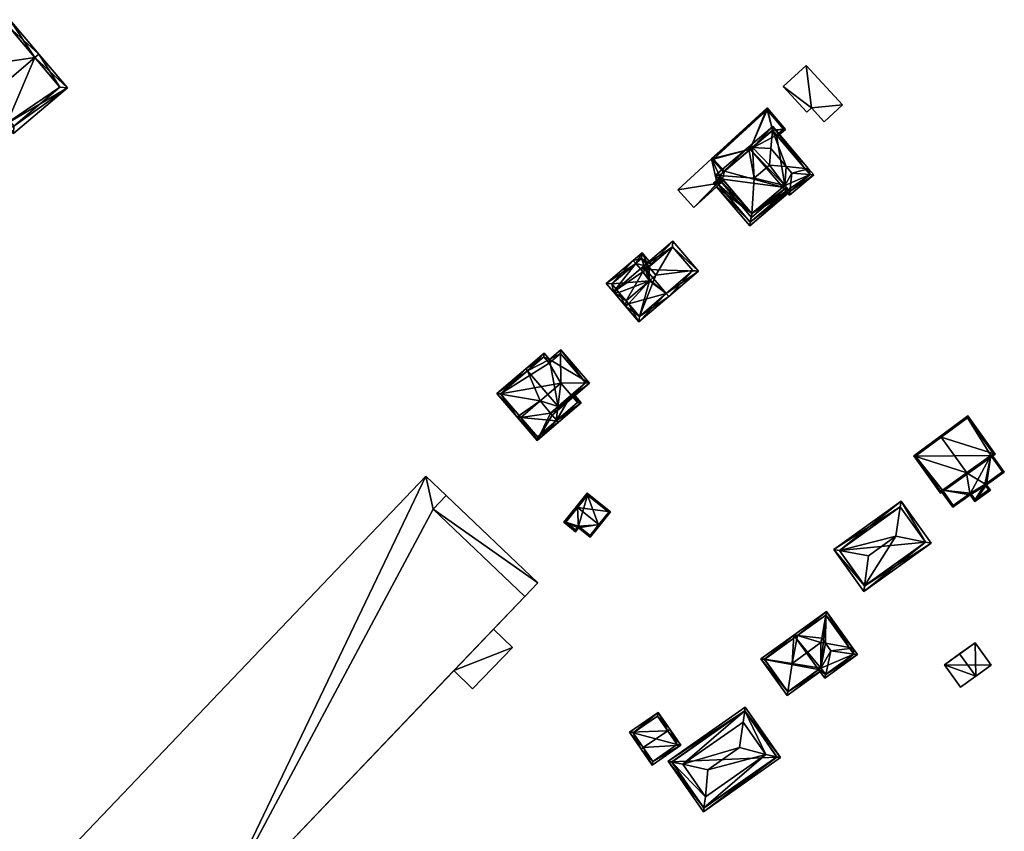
# Model space of a CAD drawing. Header units: inches. Extents: x 2523744 to 2528136, y 1148995 to 1152010.
# Tile 204 of 256: x 2526987 to 2527174, y 1151088 to 1151243. Entities that reach past the tile are written whole.
import ezdxf

# ---------------------------------------------------------------- set-up
doc = ezdxf.new("R2010")
doc.units = ezdxf.units.IN
doc.header["$MEASUREMENT"] = 0
doc.layers.add('Gebaeude Einzelhaus', color=10, linetype='Continuous')
doc.layers.add('Offenes Gebaeude', color=10, linetype='Continuous')

msp = doc.modelspace()

# ---------------------------------------------------------------- meshes
at = {"layer": 'Gebaeude Einzelhaus'}
mesh = msp.add_polyface(dxfattribs=at)
corners = [(2526975.629, 1151233.426, 396.501), (2526980.519, 1151227.649, 402.363), (2526989.791, 1151235.495, 402.363), (2526985.018, 1151242.681, 395.726), (2526990.554, 1151236.141, 402.363), (2526974.983, 1151234.189, 395.726), (2526984.495, 1151222.951, 397.496), (2526984.908, 1151221.99, 396.705), (2526985.708, 1151221.045, 395.726), (2526982.004, 1151220.844, 397.496), (2526981.886, 1151219.434, 396.705), (2526995.975, 1151229.736, 395.726), (2526981.241, 1151220.197, 397.495), (2526984.9, 1151241.273, 396.499), (2526985.825, 1151222.455, 396.517), (2526994.566, 1151229.854, 396.517), (2526985.025, 1151223.399, 397.496), (2526994.566, 1151229.854, 385.526), (2526984.9, 1151241.273, 385.526), (2526975.629, 1151233.426, 385.526), (2526984.052, 1151222.576, 385.526), (2526982.004, 1151220.844, 385.526), (2526985.025, 1151223.399, 385.526), (2526985.825, 1151222.455, 385.526), (2526973.139, 1151231.318, 385.526)]
mesh.append_faces([[corners[k] for k in face] for face in [(4, 15, 2), (9, 10, 12), (14, 7, 16), (16, 7, 6), (6, 7, 9), (9, 7, 10), (14, 8, 7), (4, 11, 15), (15, 11, 14), (14, 11, 8), (4, 13, 3), (3, 13, 5), (5, 13, 0), (4, 2, 13), (10, 9, 12), (6, 2, 1), (6, 11, 2), (2, 11, 4), (6, 8, 11), (10, 7, 9), (9, 7, 6), (6, 7, 8), (0, 3, 5), (0, 2, 3), (3, 2, 4), (0, 1, 2)]], dxfattribs={"color": 13})
mesh.append_faces([[corners[k] for k in face] for face in [(19, 20, 24), (24, 20, 21), (17, 22, 18), (18, 22, 19), (19, 22, 20), (17, 23, 22), (15, 14, 17), (17, 14, 23), (14, 22, 23), (14, 16, 22), (6, 22, 16), (6, 20, 22), (6, 9, 20), (20, 9, 21), (18, 19, 13), (13, 19, 0), (13, 17, 18), (2, 15, 13), (13, 15, 17)]], dxfattribs={"color": 41})
mesh = msp.add_polyface(dxfattribs=at)
corners = [(2527120.927, 1151213.874, 389.535), (2527118.459, 1151216.198, 388.656), (2527120.737, 1151213.712, 389.535), (2527125.827, 1151218.05, 389.535), (2527129.046, 1151225.895, 388.523), (2527130.043, 1151221.643, 389.535), (2527130.046, 1151221.646, 389.535), (2527132.516, 1151221.823, 389.918), (2527130.836, 1151220.719, 389.853), (2527130.998, 1151220.529, 389.918), (2527118.813, 1151216.183, 388.719), (2527132.164, 1151221.851, 389.853), (2527129.024, 1151225.536, 388.591), (2527132.164, 1151221.851, 381.942), (2527129.024, 1151225.536, 381.942), (2527118.813, 1151216.183, 381.942), (2527120.927, 1151213.874, 381.942), (2527130.836, 1151220.719, 381.942), (2527130.046, 1151221.646, 381.942), (2527125.827, 1151218.05, 381.942)]
mesh.append_faces([[corners[k] for k in face] for face in [(4, 12, 1), (1, 12, 10), (7, 12, 4), (11, 9, 8), (11, 7, 9), (11, 12, 7), (1, 10, 2), (2, 10, 0), (7, 8, 9), (4, 6, 7), (7, 6, 8), (4, 5, 6), (4, 3, 5), (4, 1, 3), (3, 1, 0), (0, 1, 2)]], dxfattribs={"color": 13})
mesh.append_faces([[corners[k] for k in face] for face in [(15, 19, 16), (18, 13, 17), (15, 14, 19), (19, 14, 18), (18, 14, 13), (13, 11, 17), (17, 11, 8), (15, 16, 10), (10, 16, 0), (10, 12, 15), (15, 12, 14), (12, 13, 14), (12, 11, 13)]], dxfattribs={"color": 41})
mesh = msp.add_polyface(dxfattribs=at)
corners = [(2527133.369, 1151210.003, 393.32), (2527131.995, 1151210.813, 392.999), (2527133.296, 1151209.286, 392.999), (2527132.377, 1151211.136, 393.308), (2527132.376, 1151211.138, 393.309), (2527132.378, 1151211.141, 393.31), (2527133.723, 1151213.51, 394.891), (2527132.671, 1151214.744, 394.891), (2527125.503, 1151218.43, 392.999), (2527125.827, 1151218.05, 392.999), (2527126.222, 1151218.387, 393.32), (2527126.223, 1151218.388, 393.321), (2527130.103, 1151222.35, 392.999), (2527130.042, 1151221.642, 393.32), (2527129.741, 1151218.181, 394.891), (2527137.895, 1151213.206, 392.999), (2527137.185, 1151213.258, 393.321), (2527136.918, 1151214.353, 392.999), (2527132.376, 1151211.138, 393.308), (2527133.354, 1151209.991, 393.309), (2527137.191, 1151213.263, 393.316), (2527136.206, 1151214.418, 393.316), (2527130.046, 1151221.646, 393.316), (2527126.561, 1151212.561, 396.318), (2527129.468, 1151215.039, 396.318), (2527119.951, 1151213.042, 393.321), (2527119.241, 1151213.094, 392.999), (2527126.107, 1151205.809, 393.317), (2527126.059, 1151205.095, 392.999), (2527132.701, 1151210.757, 392.999), (2527136.538, 1151214.029, 392.999), (2527119.946, 1151213.038, 393.317), (2527126.115, 1151205.8, 393.309), (2527131.995, 1151210.813, 390.004), (2527132.376, 1151211.138, 390.004), (2527133.039, 1151210.36, 390.025), (2527133.354, 1151209.991, 390.035), (2527133.354, 1151209.991, 381.942), (2527133.039, 1151210.36, 381.942), (2527137.191, 1151213.263, 381.942), (2527130.836, 1151220.719, 389.853), (2527130.046, 1151221.646, 389.535), (2527130.836, 1151220.719, 381.942), (2527125.827, 1151218.05, 389.535), (2527130.043, 1151221.643, 389.535), (2527132.376, 1151211.138, 381.942), (2527125.827, 1151218.05, 381.942), (2527131.995, 1151210.813, 381.942), (2527130.046, 1151221.646, 381.942), (2527120.737, 1151213.712, 389.596), (2527119.949, 1151213.041, 389.585), (2527120.927, 1151213.874, 389.535), (2527120.737, 1151213.712, 389.496), (2527120.927, 1151213.874, 381.942), (2527120.737, 1151213.712, 389.535), (2527119.946, 1151213.038, 381.942), (2527119.949, 1151213.041, 389.485), (2527119.946, 1151213.038, 389.585), (2527119.946, 1151213.038, 389.485), (2527120.522, 1151212.362, 381.942), (2527120.522, 1151212.362, 389.733), (2527120.721, 1151212.129, 389.918), (2527126.109, 1151205.806, 390.004), (2527120.721, 1151212.129, 389.833), (2527120.505, 1151212.382, 389.825), (2527126.115, 1151205.8, 390.004), (2527126.115, 1151205.8, 381.942)]
mesh.append_faces([[corners[k] for k in face] for face in [(21, 17, 30), (28, 27, 32), (29, 32, 3), (3, 32, 4), (29, 28, 32), (25, 31, 26), (27, 26, 31), (27, 28, 26), (25, 8, 10), (25, 26, 8), (21, 30, 17), (23, 5, 24), (24, 5, 7), (27, 18, 23), (23, 18, 5), (27, 3, 18), (27, 29, 3), (27, 28, 29), (25, 27, 23), (25, 26, 27), (27, 26, 28), (7, 14, 24), (25, 8, 26), (10, 24, 11), (11, 24, 14), (25, 23, 8), (8, 23, 10), (10, 23, 24), (10, 12, 13), (12, 22, 13), (16, 20, 15), (21, 22, 12), (21, 12, 17), (17, 20, 21), (17, 15, 20), (0, 2, 19), (16, 15, 0), (0, 15, 2), (2, 1, 19), (19, 1, 3), (3, 1, 18), (8, 12, 10), (10, 9, 8), (13, 17, 12), (17, 16, 15), (17, 6, 16), (13, 7, 17), (17, 7, 6), (13, 14, 7), (0, 16, 6), (2, 15, 0), (0, 15, 16), (13, 11, 14), (11, 8, 10), (13, 12, 11), (11, 12, 8), (8, 9, 10), (5, 4, 3), (5, 6, 7), (3, 0, 5), (5, 0, 6), (4, 1, 3), (3, 1, 0), (0, 1, 2)]], dxfattribs={"color": 13})
mesh.append_faces([[corners[k] for k in face] for face in [(59, 47, 66), (59, 53, 47), (47, 53, 46), (59, 55, 53), (32, 1, 4), (32, 65, 1), (1, 65, 33), (62, 32, 27), (62, 65, 32), (61, 31, 64), (64, 31, 57), (61, 27, 31), (63, 62, 61), (61, 62, 27), (55, 59, 58), (58, 59, 60), (55, 58, 56), (50, 31, 25), (50, 57, 31), (52, 55, 56), (52, 53, 55), (49, 51, 54), (54, 51, 52), (52, 51, 53), (51, 9, 43), (49, 25, 51), (51, 25, 9), (9, 25, 10), (49, 50, 25), (42, 46, 48), (39, 45, 42), (42, 45, 46), (46, 45, 47), (39, 38, 45), (39, 37, 38), (22, 44, 13), (22, 41, 44), (43, 10, 44), (44, 10, 13), (43, 9, 10), (40, 39, 42), (40, 21, 39), (39, 21, 20), (41, 22, 40), (40, 22, 21), (16, 0, 20), (20, 36, 39), (39, 36, 37), (20, 19, 36), (0, 19, 20), (36, 35, 37), (37, 35, 38), (35, 3, 34), (34, 3, 18), (36, 19, 35), (35, 19, 3), (1, 34, 3), (1, 33, 34)]], dxfattribs={"color": 41})
mesh = msp.add_polyface(dxfattribs=at)
corners = [(2527125.753, 1151203.493, 390.035), (2527126.115, 1151205.8, 390.004), (2527126.109, 1151205.806, 390.004), (2527133.354, 1151209.991, 390.035), (2527131.995, 1151210.813, 390.004), (2527119.782, 1151211.269, 389.833), (2527120.721, 1151212.129, 389.833), (2527119.413, 1151210.931, 389.834), (2527135.624, 1151211.906, 390.035), (2527135.614, 1151211.918, 390.035), (2527133.039, 1151210.36, 390.025), (2527132.376, 1151211.138, 390.004), (2527118.849, 1151211.593, 389.816), (2527119.202, 1151211.179, 389.827), (2527119.568, 1151211.518, 389.826), (2527120.003, 1151211.919, 389.826), (2527120.505, 1151212.382, 389.825), (2527120.506, 1151212.381, 389.826), (2527120.244, 1151212.689, 389.817), (2527120.198, 1151212.743, 389.816), (2527125.809, 1151204.198, 390.025), (2527119.554, 1151211.536, 389.826), (2527120.522, 1151212.362, 381.942), (2527119.554, 1151211.536, 389.72), (2527120.522, 1151212.362, 389.733), (2527119.554, 1151211.536, 381.942), (2527119.554, 1151211.536, 389.82), (2527119.782, 1151211.269, 389.818), (2527125.809, 1151204.198, 381.942), (2527133.039, 1151210.36, 381.942), (2527126.115, 1151205.8, 381.942), (2527131.995, 1151210.813, 381.942), (2527132.376, 1151211.138, 381.942)]
mesh.append_faces([[corners[k] for k in face] for face in [(12, 21, 13), (13, 21, 14), (12, 15, 21), (15, 18, 16), (12, 19, 15), (15, 19, 18), (8, 3, 9), (3, 20, 10), (20, 7, 5), (8, 0, 3), (3, 0, 20), (20, 0, 7), (12, 15, 19), (19, 15, 18), (18, 15, 16), (16, 15, 17), (12, 14, 15), (12, 13, 14), (4, 10, 11), (4, 3, 10), (3, 8, 9), (3, 0, 8), (0, 2, 7), (7, 2, 5), (5, 2, 6), (4, 1, 3), (3, 1, 0), (0, 1, 2)]], dxfattribs={"color": 13})
mesh.append_faces([[corners[k] for k in face] for face in [(29, 31, 32), (25, 30, 28), (28, 30, 29), (29, 30, 31), (25, 22, 30), (10, 20, 29), (29, 20, 28), (25, 27, 23), (27, 20, 5), (25, 28, 27), (27, 28, 20), (26, 14, 21), (21, 15, 26), (25, 23, 22), (22, 23, 24)]], dxfattribs={"color": 41})
mesh = msp.add_polyface(dxfattribs=at)
corners = [(2527109.854, 1151190.632, 394.006), (2527110.34, 1151190.063, 394.006), (2527115.988, 1151194.883, 390.806), (2527105.965, 1151195.189, 394.006), (2527111.125, 1151200.581, 390.806), (2527105.478, 1151195.76, 394.006), (2527104.659, 1151185.213, 390.688), (2527102.694, 1151188.67, 391.021), (2527102.124, 1151188.183, 390.688), (2527106.656, 1151193.034, 393.619), (2527102.208, 1151189.24, 391.021), (2527106.766, 1151193.128, 393.683), (2527104.924, 1151195.287, 393.682), (2527105.411, 1151194.716, 393.683), (2527114.931, 1151194.966, 391.129), (2527111.043, 1151199.524, 391.129), (2527104.743, 1151186.27, 391.021), (2527104.743, 1151186.27, 383.372), (2527114.931, 1151194.966, 383.372), (2527111.043, 1151199.524, 383.372), (2527106.536, 1151195.677, 383.372), (2527106.537, 1151195.677, 392.954), (2527102.208, 1151189.24, 383.372), (2527106.656, 1151193.034, 383.372), (2527107.89, 1151194.091, 383.372)]
mesh.append_faces([[corners[k] for k in face] for face in [(8, 16, 6), (6, 16, 1), (1, 16, 0), (8, 7, 16), (12, 3, 13), (12, 5, 3), (4, 15, 5), (5, 15, 3), (14, 1, 0), (4, 2, 15), (15, 2, 14), (14, 2, 1), (11, 3, 13), (13, 3, 12), (12, 3, 5), (9, 0, 11), (11, 0, 3), (0, 6, 1), (10, 7, 9), (9, 7, 0), (0, 7, 6), (6, 7, 8), (3, 4, 5), (0, 2, 3), (3, 2, 4), (0, 1, 2)]], dxfattribs={"color": 13})
mesh.append_faces([[corners[k] for k in face] for face in [(18, 24, 19), (19, 24, 20), (18, 17, 24), (24, 17, 23), (23, 17, 22), (7, 17, 16), (10, 22, 7), (7, 22, 17), (3, 21, 13), (3, 15, 21), (21, 15, 20), (20, 15, 19), (15, 14, 19), (19, 14, 18), (0, 18, 14), (0, 17, 18), (0, 16, 17)]], dxfattribs={"color": 41})
mesh = msp.add_polyface(dxfattribs=at)
corners = [(2527104.035, 1151196.329, 393.683), (2527103.548, 1151196.899, 393.683), (2527098.42, 1151192.521, 390.688), (2527099.795, 1151190.91, 390.688), (2527102.208, 1151189.24, 391.021), (2527102.124, 1151188.183, 390.688), (2527105.411, 1151194.716, 393.683), (2527104.924, 1151195.287, 393.682), (2527102.694, 1151188.67, 391.021), (2527106.656, 1151193.034, 393.619), (2527106.766, 1151193.128, 393.683), (2527106.537, 1151195.677, 392.954), (2527107.107, 1151196.164, 392.584), (2527105.244, 1151198.346, 392.584), (2527100.853, 1151190.826, 391.021), (2527099.478, 1151192.438, 391.022), (2527105.16, 1151197.29, 392.953), (2527106.536, 1151195.677, 383.372), (2527105.16, 1151197.29, 383.372), (2527099.478, 1151192.438, 383.372), (2527102.208, 1151189.24, 383.372), (2527100.853, 1151190.826, 383.372), (2527106.656, 1151193.034, 383.372), (2527107.89, 1151194.091, 383.372)]
mesh.append_faces([[corners[k] for k in face] for face in [(13, 16, 1), (1, 16, 0), (13, 12, 16), (16, 12, 11), (15, 1, 0), (15, 2, 1), (14, 3, 15), (15, 3, 2), (8, 5, 4), (4, 5, 14), (14, 5, 3), (11, 7, 6), (11, 0, 7), (11, 13, 0), (0, 13, 1), (11, 12, 13), (6, 9, 10), (6, 4, 9), (4, 5, 8), (0, 3, 7), (7, 3, 6), (6, 3, 4), (4, 3, 5), (0, 2, 3), (0, 1, 2)]], dxfattribs={"color": 13})
mesh.append_faces([[corners[k] for k in face] for face in [(17, 22, 18), (18, 22, 19), (19, 22, 21), (21, 22, 20), (17, 23, 22), (20, 22, 4), (4, 22, 9), (21, 14, 19), (19, 14, 15), (21, 20, 14), (14, 20, 4), (15, 18, 19), (0, 16, 15), (15, 16, 18), (18, 16, 17), (17, 16, 11)]], dxfattribs={"color": 41})
mesh = msp.add_polyface(dxfattribs=at)
corners = [(2527083.458, 1151175.922, 394.064), (2527083.133, 1151176.301, 394.064), (2527077.638, 1151171.595, 390.745), (2527081.876, 1151167.416, 390.974), (2527081.496, 1151167.09, 390.745), (2527085.877, 1151170.184, 393.194), (2527082.202, 1151167.036, 390.974), (2527089.276, 1151169.13, 394.064), (2527087.836, 1151167.897, 393.194), (2527089.601, 1151168.75, 394.064), (2527088.161, 1151167.517, 393.194), (2527095.224, 1151173.566, 390.983), (2527089.785, 1151179.916, 390.983), (2527087.666, 1151178.101, 392.144), (2527086.638, 1151179.304, 392.144), (2527078.343, 1151171.54, 390.974), (2527094.519, 1151173.621, 391.191), (2527089.73, 1151179.211, 391.191), (2527087.611, 1151177.396, 392.352), (2527086.583, 1151178.599, 392.352), (2527087.611, 1151177.396, 382.712), (2527089.73, 1151179.211, 382.712), (2527086.583, 1151178.599, 382.712), (2527078.343, 1151171.54, 382.712), (2527082.202, 1151167.035, 382.712), (2527091.764, 1151171.261, 391.178), (2527094.519, 1151173.621, 382.712), (2527091.764, 1151171.261, 382.712), (2527089.804, 1151173.549, 382.712)]
mesh.append_faces([[corners[k] for k in face] for face in [(13, 19, 14), (14, 19, 1), (1, 19, 0), (13, 18, 19), (12, 17, 13), (13, 17, 18), (12, 16, 17), (16, 9, 7), (12, 11, 16), (16, 11, 9), (7, 9, 8), (8, 9, 10), (1, 15, 2), (2, 15, 4), (4, 15, 3), (1, 0, 15), (11, 7, 9), (0, 14, 1), (11, 13, 7), (7, 13, 0), (0, 13, 14), (11, 12, 13), (7, 8, 9), (9, 8, 10), (0, 5, 7), (7, 5, 8), (5, 3, 6), (0, 2, 5), (5, 2, 3), (3, 2, 4), (0, 1, 2)]], dxfattribs={"color": 13})
mesh.append_faces([[corners[k] for k in face] for face in [(20, 23, 22), (20, 28, 23), (23, 28, 24), (28, 26, 27), (20, 21, 28), (28, 21, 26), (17, 16, 21), (21, 16, 26), (26, 25, 27), (25, 7, 8), (26, 16, 25), (25, 16, 7), (3, 24, 6), (3, 23, 24), (3, 15, 23), (0, 22, 15), (15, 22, 23), (0, 19, 22), (19, 18, 22), (22, 18, 20), (18, 17, 20), (20, 17, 21)]], dxfattribs={"color": 41})
mesh = msp.add_polyface(dxfattribs=at)
corners = [(2527089.028, 1151166.505, 393.194), (2527089.353, 1151166.126, 393.194), (2527093.66, 1151169.818, 390.983), (2527091.764, 1151171.261, 391.178), (2527092.144, 1151171.587, 390.983), (2527088.161, 1151167.517, 393.194), (2527087.836, 1151167.897, 393.194), (2527085.877, 1151170.184, 393.194), (2527082.202, 1151167.036, 390.974), (2527081.496, 1151167.09, 390.745), (2527081.876, 1151167.416, 390.974), (2527085.298, 1151162.653, 390.745), (2527085.353, 1151163.358, 390.975), (2527088.94, 1151166.429, 393.141), (2527084.161, 1151164.748, 390.975), (2527092.955, 1151169.871, 391.178), (2527088.94, 1151166.429, 382.712), (2527085.353, 1151163.358, 382.712), (2527092.955, 1151169.871, 382.712), (2527091.764, 1151171.261, 382.712), (2527082.202, 1151167.035, 382.712), (2527089.804, 1151173.549, 382.712)]
mesh.append_faces([[corners[k] for k in face] for face in [(13, 0, 1), (1, 15, 2), (2, 15, 4), (4, 15, 3), (1, 0, 15), (14, 9, 8), (8, 9, 10), (14, 11, 9), (14, 12, 11), (11, 12, 1), (1, 12, 13), (6, 11, 5), (5, 11, 0), (0, 11, 1), (6, 8, 11), (11, 8, 9), (9, 8, 10), (6, 7, 8), (0, 3, 5), (5, 3, 6), (0, 2, 3), (3, 2, 4), (0, 1, 2)]], dxfattribs={"color": 13})
mesh.append_faces([[corners[k] for k in face] for face in [(19, 16, 21), (21, 16, 20), (20, 16, 17), (19, 18, 16), (14, 17, 12), (8, 20, 14), (14, 20, 17), (3, 15, 19), (19, 15, 18), (15, 16, 18), (16, 12, 17), (15, 13, 16), (16, 13, 12), (0, 13, 15)]], dxfattribs={"color": 41})
mesh = msp.add_polyface(dxfattribs=at)
corners = [(2527167.205, 1151167.343, 391.823), (2527161.98, 1151163.509, 395.853), (2527162.126, 1151163.305, 395.853), (2527172.395, 1151160.086, 391.823), (2527166.98, 1151156.519, 395.853), (2527167.125, 1151156.316, 395.853), (2527161.991, 1151152.645, 391.823), (2527156.891, 1151159.775, 391.823), (2527167.149, 1151166.991, 391.979), (2527172.046, 1151160.144, 391.979), (2527157.239, 1151159.72, 391.983), (2527162.049, 1151152.994, 391.983), (2527166.929, 1151156.483, 395.813), (2527166.948, 1151156.496, 385.719), (2527166.929, 1151156.483, 385.719), (2527171.569, 1151159.803, 385.719), (2527172.046, 1151160.144, 379.645), (2527171.569, 1151159.803, 379.645), (2527167.149, 1151166.991, 379.645), (2527157.239, 1151159.72, 379.645), (2527162.049, 1151152.994, 379.645), (2527162.341, 1151153.203, 385.719), (2527162.341, 1151153.203, 379.645)]
mesh.append_faces([[corners[k] for k in face] for face in [(4, 5, 12), (12, 5, 11), (5, 9, 3), (5, 4, 9), (6, 11, 5), (10, 1, 2), (6, 7, 11), (11, 7, 10), (10, 7, 1), (0, 8, 1), (1, 8, 2), (0, 3, 8), (8, 3, 9), (7, 2, 1), (6, 4, 7), (7, 4, 2), (6, 5, 4), (3, 4, 5), (0, 2, 3), (3, 2, 4), (0, 1, 2)]], dxfattribs={"color": 13})
mesh.append_faces([[corners[k] for k in face] for face in [(17, 18, 16), (22, 19, 17), (17, 19, 18), (22, 20, 19), (21, 20, 22), (14, 11, 21), (21, 11, 20), (14, 12, 11), (11, 10, 20), (20, 10, 19), (2, 8, 10), (10, 8, 19), (19, 8, 18), (8, 9, 18), (18, 9, 16), (16, 15, 17), (16, 9, 15), (15, 9, 13), (13, 9, 4), (14, 13, 12), (12, 13, 4)]], dxfattribs={"color": 41})
mesh = msp.add_polyface(dxfattribs=at)
corners = [(2527170.753, 1151154.254, 385.719), (2527167.616, 1151152.32, 385.719), (2527168.506, 1151151.075, 385.719), (2527166.948, 1151156.496, 385.719), (2527166.929, 1151156.483, 385.719), (2527162.341, 1151153.203, 385.719), (2527164.341, 1151149.978, 385.719), (2527171.496, 1151153.214, 385.719), (2527171.569, 1151159.803, 385.719), (2527174.123, 1151156.664, 385.719), (2527171.773, 1151159.949, 385.719), (2527162.138, 1151153.058, 385.719), (2527171.148, 1151153.271, 385.719), (2527170.404, 1151154.311, 385.719), (2527173.774, 1151156.721, 385.719), (2527168.564, 1151151.424, 385.719), (2527164.399, 1151150.326, 385.719), (2527167.674, 1151152.669, 385.719), (2527170.404, 1151154.311, 379.645), (2527171.148, 1151153.271, 379.645), (2527173.774, 1151156.721, 379.645), (2527171.569, 1151159.803, 379.645), (2527162.341, 1151153.203, 379.645), (2527164.399, 1151150.326, 379.645), (2527167.674, 1151152.669, 379.645), (2527168.564, 1151151.424, 379.645)]
mesh.append_faces([[corners[k] for k in face] for face in [(9, 14, 10), (10, 14, 8), (16, 11, 5), (16, 6, 11), (15, 1, 17), (17, 1, 16), (16, 1, 6), (12, 2, 15), (15, 2, 1), (12, 7, 2), (9, 0, 14), (14, 0, 13), (13, 0, 12), (12, 0, 7), (6, 5, 11), (8, 9, 10), (3, 0, 8), (8, 0, 9), (0, 2, 7), (6, 1, 5), (5, 1, 4), (4, 1, 3), (3, 1, 0), (0, 1, 2)]], dxfattribs={"color": 13})
mesh.append_faces([[corners[k] for k in face] for face in [(18, 21, 20), (18, 24, 21), (21, 24, 22), (22, 24, 23), (18, 25, 24), (18, 19, 25), (12, 15, 19), (19, 15, 25), (15, 17, 25), (25, 17, 24), (17, 16, 24), (24, 16, 23), (23, 16, 22), (22, 16, 5), (20, 21, 14), (14, 21, 8), (14, 13, 20), (20, 13, 18), (13, 12, 18), (18, 12, 19)]], dxfattribs={"color": 41})
mesh = msp.add_polyface(dxfattribs=at)
corners = [(2527003.063, 1151035.615, 392.094), (2527030.15, 1151063.978, 392.094), (2527023.271, 1151070.546, 392.094), (2527065.543, 1151149.641, 392.094), (2527082.94, 1151133.026, 392.094), (2527064.158, 1151155.92, 392.094), (2526974.926, 1151062.485, 392.094), (2527068.019, 1151152.234, 392.094), (2527023.271, 1151070.546, 380.897), (2527030.15, 1151063.978, 380.897), (2527069.46, 1151118.911, 387.557), (2527077.003, 1151126.809, 387.557), (2527082.94, 1151133.026, 389.309), (2527069.46, 1151118.911, 387.457), (2527082.94, 1151133.026, 380.897), (2527077.003, 1151126.809, 387.457), (2527082.94, 1151133.026, 389.209), (2527065.543, 1151149.641, 389.309), (2527065.543, 1151149.641, 380.897), (2527065.543, 1151149.641, 389.209), (2527068.019, 1151152.234, 380.897), (2527068.018, 1151152.233, 389.209), (2527068.018, 1151152.233, 389.309), (2527064.158, 1151155.92, 380.897), (2526974.926, 1151062.485, 380.897), (2527003.063, 1151035.615, 380.897)]
mesh.append_faces([[corners[k] for k in face] for face in [(5, 3, 7), (0, 2, 6), (6, 2, 5), (5, 2, 3), (3, 2, 4), (0, 1, 2)]], dxfattribs={"color": 13})
mesh.append_faces([[corners[k] for k in face] for face in [(18, 23, 20), (14, 8, 18), (18, 8, 23), (23, 8, 24), (24, 8, 25), (25, 8, 9), (1, 0, 9), (9, 0, 25), (0, 6, 25), (25, 6, 24), (6, 5, 24), (24, 5, 23), (21, 5, 22), (22, 5, 7), (21, 23, 5), (21, 20, 23), (17, 22, 3), (3, 22, 7), (18, 21, 19), (18, 20, 21), (18, 16, 14), (18, 19, 16), (3, 4, 17), (17, 4, 12), (15, 16, 11), (11, 16, 12), (13, 14, 15), (15, 14, 16), (13, 8, 14), (10, 2, 13), (13, 2, 8), (4, 10, 11), (4, 11, 12), (10, 4, 2), (2, 1, 8), (8, 1, 9)]], dxfattribs={"color": 41})
mesh = msp.add_polyface(dxfattribs=at)
corners = [(2527097.033, 1151146.718, 388.42), (2527095.386, 1151144.265, 387.029), (2527097.226, 1151146.563, 388.42), (2527093.176, 1151146.036, 387.029), (2527092.989, 1151149.957, 388.42), (2527090.391, 1151147.113, 386.603), (2527092.794, 1151150.113, 388.42), (2527092.613, 1151145.334, 386.603), (2527099.26, 1151149.103, 387.551), (2527094.828, 1151152.653, 387.551), (2527092.574, 1151145.685, 386.721), (2527093.138, 1151146.388, 387.148), (2527095.348, 1151144.616, 387.147), (2527090.743, 1151147.151, 386.721), (2527098.909, 1151149.064, 387.618), (2527094.866, 1151152.301, 387.618), (2527096.983, 1151146.655, 388.382), (2527096.983, 1151146.655, 381.717), (2527098.909, 1151149.064, 381.717), (2527094.866, 1151152.301, 381.717), (2527090.743, 1151147.151, 381.717), (2527092.574, 1151145.685, 381.717), (2527093.138, 1151146.388, 381.717), (2527095.348, 1151144.616, 381.717)]
mesh.append_faces([[corners[k] for k in face] for face in [(12, 1, 3), (0, 2, 16), (16, 2, 12), (12, 2, 1), (9, 15, 6), (6, 15, 4), (2, 14, 8), (8, 14, 9), (9, 14, 15), (2, 0, 14), (13, 6, 4), (13, 5, 6), (10, 7, 13), (13, 7, 5), (12, 3, 11), (11, 3, 10), (10, 3, 7), (4, 9, 6), (2, 8, 0), (0, 8, 4), (4, 8, 9), (3, 5, 7), (3, 4, 5), (5, 4, 6), (3, 0, 4), (3, 1, 0), (0, 1, 2)]], dxfattribs={"color": 13})
mesh.append_faces([[corners[k] for k in face] for face in [(20, 22, 21), (19, 22, 20), (17, 23, 22), (17, 22, 19), (17, 19, 18), (12, 23, 17), (12, 17, 16), (22, 23, 12), (11, 22, 12), (21, 22, 10), (10, 22, 11), (20, 21, 13), (13, 21, 10), (19, 20, 4), (4, 20, 13), (15, 19, 4), (18, 19, 14), (14, 19, 15), (17, 18, 14), (16, 17, 14), (16, 14, 0)]], dxfattribs={"color": 41})
mesh = msp.add_polyface(dxfattribs=at)
corners = [(2527141.709, 1151141.929, 390.538), (2527147.42, 1151133.974, 390.538), (2527147.561, 1151135.062, 390.993), (2527142.766, 1151141.743, 390.994), (2527148.301, 1151140.77, 393.383), (2527153.489, 1151144.494, 393.383), (2527154.337, 1151150.052, 390.993), (2527154.499, 1151151.111, 390.538), (2527159.134, 1151143.369, 390.993), (2527160.21, 1151143.155, 390.538), (2527142.755, 1151141.758, 390.983), (2527147.591, 1151135.02, 390.964), (2527159.164, 1151143.328, 390.964), (2527154.328, 1151150.065, 390.984), (2527159.164, 1151143.328, 380.391), (2527154.328, 1151150.065, 380.391), (2527142.755, 1151141.758, 380.391), (2527147.591, 1151135.02, 380.391)]
mesh.append_faces([[corners[k] for k in face] for face in [(13, 10, 7), (6, 13, 7), (8, 6, 7), (9, 11, 12), (12, 8, 9), (9, 8, 7), (2, 11, 1), (1, 11, 9), (3, 2, 0), (10, 3, 0), (7, 10, 0), (0, 2, 1), (8, 6, 5), (8, 7, 6), (8, 9, 7), (8, 1, 9), (5, 2, 8), (8, 2, 1), (5, 4, 2), (3, 6, 0), (0, 6, 7), (4, 5, 3), (3, 5, 6), (0, 2, 3), (3, 2, 4), (0, 1, 2)]], dxfattribs={"color": 13})
mesh.append_faces([[corners[k] for k in face] for face in [(14, 17, 16), (14, 16, 15), (12, 17, 14), (11, 17, 12), (16, 17, 2), (2, 17, 11), (3, 16, 2), (10, 16, 3), (15, 16, 10), (13, 15, 10), (6, 15, 13), (14, 15, 8), (8, 15, 6), (12, 14, 8)]], dxfattribs={"color": 41})
mesh = msp.add_polyface(dxfattribs=at)
corners = [(2527134.816, 1151125.601, 387.382), (2527140.308, 1151130.18, 387.113), (2527134.077, 1151125.684, 387.113), (2527140.182, 1151129.473, 387.382), (2527134.814, 1151125.601, 387.382), (2527139.404, 1151125.09, 389.05), (2527145.338, 1151123.208, 387.113), (2527141.12, 1151122.71, 389.05), (2527145.527, 1151122.067, 387.381), (2527140.105, 1151124.117, 389.05), (2527146.236, 1151121.964, 387.113), (2527140.16, 1151118.195, 387.382), (2527138.815, 1151119.117, 387.113), (2527140.005, 1151117.468, 387.113), (2527139.233, 1151119.392, 387.357), (2527139.22, 1151119.409, 387.357), (2527134.368, 1151125.279, 387.113), (2527144.634, 1151123.33, 387.374), (2527140.195, 1151129.483, 387.374), (2527145.539, 1151122.076, 387.374), (2527140.118, 1151118.165, 387.357), (2527128.532, 1151121.067, 387.381), (2527127.823, 1151121.171, 387.113), (2527133.766, 1151120.303, 389.364), (2527139.258, 1151124.265, 389.364), (2527132.959, 1151114.905, 387.373), (2527132.853, 1151114.199, 387.113), (2527139.512, 1151119.004, 387.113), (2527144.933, 1151122.916, 387.113), (2527128.52, 1151121.059, 387.374), (2527132.965, 1151114.896, 387.368), (2527139.22, 1151119.409, 387.368), (2527138.815, 1151119.117, 380.152), (2527139.22, 1151119.409, 380.152), (2527140.118, 1151118.165, 380.152), (2527145.539, 1151122.076, 380.152), (2527140.195, 1151129.483, 380.152), (2527134.368, 1151125.279, 380.152), (2527128.52, 1151121.059, 380.152), (2527132.965, 1151114.896, 380.152)]
mesh.append_faces([[corners[k] for k in face] for face in [(28, 17, 6), (25, 30, 26), (14, 30, 31), (14, 27, 30), (30, 27, 26), (21, 29, 22), (25, 22, 29), (25, 26, 22), (21, 2, 4), (21, 22, 2), (28, 6, 17), (24, 14, 9), (14, 25, 27), (27, 25, 26), (24, 23, 14), (14, 23, 25), (21, 25, 23), (21, 22, 25), (25, 22, 26), (9, 5, 24), (0, 24, 5), (4, 23, 0), (0, 23, 24), (4, 2, 23), (23, 2, 21), (21, 2, 22), (10, 8, 19), (11, 13, 20), (13, 11, 10), (10, 11, 8), (13, 12, 20), (20, 12, 14), (14, 12, 15), (16, 2, 4), (1, 18, 3), (17, 6, 19), (19, 6, 10), (17, 1, 6), (17, 18, 1), (0, 1, 3), (0, 2, 1), (0, 4, 2), (11, 8, 7), (13, 10, 11), (11, 10, 8), (4, 2, 16), (14, 7, 9), (14, 11, 7), (15, 12, 14), (14, 12, 11), (11, 12, 13), (9, 3, 5), (9, 6, 3), (3, 6, 1), (6, 8, 10), (9, 7, 6), (6, 7, 8), (3, 0, 5), (0, 2, 4), (3, 1, 0), (0, 1, 2)]], dxfattribs={"color": 13})
mesh.append_faces([[corners[k] for k in face] for face in [(37, 32, 38), (38, 32, 39), (31, 15, 14), (30, 12, 31), (31, 12, 15), (30, 39, 12), (12, 39, 32), (30, 25, 39), (25, 38, 39), (25, 29, 38), (29, 21, 38), (16, 21, 4), (16, 38, 21), (16, 37, 38), (34, 33, 35), (35, 33, 36), (36, 33, 37), (37, 33, 32), (36, 3, 18), (36, 4, 3), (36, 37, 4), (4, 37, 16), (17, 36, 18), (19, 35, 17), (17, 35, 36), (19, 8, 35), (8, 11, 35), (35, 11, 34), (11, 20, 34), (14, 34, 20), (14, 33, 34), (14, 15, 33), (12, 33, 15), (12, 32, 33)]], dxfattribs={"color": 41})
mesh = msp.add_polyface(dxfattribs=at)
corners = [(2527168.683, 1151117.858, 385.945), (2527168.576, 1151124.224, 384.76), (2527165.629, 1151122.104, 385.945), (2527171.63, 1151119.976, 384.76), (2527162.756, 1151120.039, 384.76), (2527165.81, 1151115.791, 384.76), (2527168.576, 1151124.224, 379.706), (2527171.63, 1151119.976, 379.706), (2527162.756, 1151120.039, 379.706), (2527165.81, 1151115.791, 379.706)]
mesh.append_faces([[corners[k] for k in face] for face in [(2, 4, 0), (0, 4, 5), (3, 1, 0), (0, 1, 2)]], dxfattribs={"color": 13})
mesh.append_faces([[corners[k] for k in face] for face in [(8, 7, 9), (8, 6, 7), (3, 0, 7), (7, 0, 9), (9, 0, 5), (5, 4, 9), (9, 4, 8), (2, 8, 4), (2, 6, 8), (2, 1, 6), (1, 3, 6), (6, 3, 7)]], dxfattribs={"color": 41})
mesh = msp.add_polyface(dxfattribs=at)
corners = [(2527110.12, 1151107.495, 388.114), (2527108.338, 1151110.963, 385.756), (2527102.869, 1151107.195, 385.756), (2527110.531, 1151107.778, 388.114), (2527105.475, 1151104.294, 388.114), (2527105.063, 1151104.01, 388.114), (2527107.165, 1151100.958, 385.756), (2527112.634, 1151104.724, 385.756), (2527103.564, 1151107.068, 386.06), (2527108.21, 1151110.268, 386.061), (2527107.294, 1151101.653, 386.074), (2527111.939, 1151104.853, 386.074), (2527111.939, 1151104.853, 380.325), (2527108.21, 1151110.268, 380.325), (2527103.564, 1151107.068, 380.325), (2527107.294, 1151101.653, 380.325)]
mesh.append_faces([[corners[k] for k in face] for face in [(0, 9, 3), (11, 0, 3), (7, 10, 11), (7, 11, 3), (6, 10, 7), (4, 10, 5), (8, 4, 5), (5, 10, 6), (2, 8, 5), (9, 8, 1), (3, 9, 1), (1, 8, 2), (4, 7, 0), (0, 7, 3), (4, 6, 7), (4, 5, 6), (0, 2, 4), (4, 2, 5), (3, 1, 0), (0, 1, 2)]], dxfattribs={"color": 13})
mesh.append_faces([[corners[k] for k in face] for face in [(12, 15, 14), (12, 14, 13), (11, 15, 12), (10, 15, 11), (14, 15, 4), (4, 15, 10), (8, 14, 4), (13, 14, 8), (9, 13, 8), (12, 13, 0), (0, 13, 9), (11, 12, 0)]], dxfattribs={"color": 41})
mesh = msp.add_polyface(dxfattribs=at)
corners = [(2527112.973, 1151101.101, 390.045), (2527124.466, 1151109.146, 390.045), (2527124.773, 1151111.241, 389.516), (2527110.185, 1151101.678, 389.334), (2527124.879, 1151111.963, 389.334), (2527110.898, 1151101.53, 389.516), (2527131.594, 1151102.37, 389.334), (2527130.881, 1151102.517, 389.516), (2527128.806, 1151102.946, 390.045), (2527116.899, 1151092.084, 389.334), (2527117.004, 1151092.804, 389.516), (2527117.311, 1151094.901, 390.045), (2527117.773, 1151100.06, 392.89), (2527123.801, 1151104.28, 392.89), (2527124.756, 1151111.266, 389.506), (2527110.881, 1151101.555, 389.506), (2527117.021, 1151092.78, 389.506), (2527130.898, 1151102.493, 389.506), (2527130.898, 1151102.493, 379.964), (2527124.756, 1151111.266, 379.964), (2527110.881, 1151101.555, 379.964), (2527117.021, 1151092.78, 379.964)]
mesh.append_faces([[corners[k] for k in face] for face in [(17, 7, 6), (9, 10, 16), (9, 17, 6), (9, 16, 17), (5, 3, 15), (3, 10, 9), (3, 5, 10), (2, 14, 4), (6, 2, 4), (6, 7, 2), (4, 14, 3), (3, 14, 15), (13, 8, 1), (11, 8, 12), (12, 8, 13), (13, 0, 12), (13, 1, 0), (0, 11, 12), (7, 9, 6), (8, 10, 7), (7, 10, 9), (8, 11, 10), (5, 11, 0), (3, 10, 5), (5, 10, 11), (3, 9, 10), (7, 2, 8), (8, 2, 1), (7, 6, 2), (2, 6, 4), (0, 2, 5), (5, 2, 3), (3, 2, 4), (0, 1, 2)]], dxfattribs={"color": 13})
mesh.append_faces([[corners[k] for k in face] for face in [(18, 21, 20), (18, 20, 19), (17, 21, 18), (16, 21, 17), (10, 21, 16), (20, 21, 5), (5, 21, 10), (15, 20, 5), (19, 20, 14), (14, 20, 15), (18, 19, 2), (2, 19, 14), (7, 18, 2), (17, 18, 7)]], dxfattribs={"color": 41})
at = {"layer": 'Offenes Gebaeude'}
mesh = msp.add_polyface(dxfattribs=at)
corners = [(2527137.444, 1151225.93, 388.027), (2527132.105, 1151229.961, 388.87), (2527136.554, 1151225.113, 388.027), (2527139.865, 1151223.29, 387.567), (2527143.348, 1151226.484, 387.567), (2527136.478, 1151233.973, 388.87), (2527137.444, 1151225.93, 387.927), (2527136.554, 1151225.113, 387.927), (2527139.865, 1151223.29, 387.467), (2527143.348, 1151226.484, 387.467), (2527136.478, 1151233.973, 388.77), (2527132.105, 1151229.961, 388.77)]
mesh.append_faces([[corners[k] for k in face] for face in [(5, 1, 0), (4, 5, 0), (3, 4, 0), (0, 1, 2)]], dxfattribs={"color": 13})
mesh.append_faces([[corners[k] for k in face] for face in [(6, 11, 10), (6, 10, 9), (6, 9, 8), (7, 11, 6), (2, 11, 7), (1, 11, 2), (10, 11, 5), (5, 11, 1), (9, 10, 4), (4, 10, 5), (8, 9, 3), (3, 9, 4), (6, 8, 3), (0, 6, 3), (7, 6, 2), (2, 6, 0)]], dxfattribs={"color": 41})
mesh = msp.add_polyface(dxfattribs=at)
corners = [(2527119.554, 1151211.536, 389.82), (2527118.459, 1151216.198, 388.656), (2527112.035, 1151210.313, 388.656), (2527119.946, 1151213.038, 389.585), (2527119.949, 1151213.041, 389.585), (2527120.737, 1151213.712, 389.596), (2527115.094, 1151206.974, 389.918), (2527119.568, 1151211.518, 389.826), (2527120.721, 1151212.129, 389.918), (2527120.003, 1151211.919, 389.826), (2527120.506, 1151212.381, 389.826), (2527120.505, 1151212.382, 389.825), (2527120.737, 1151213.712, 389.535), (2527120.737, 1151213.712, 389.496), (2527118.459, 1151216.198, 388.556), (2527112.035, 1151210.313, 388.556), (2527115.094, 1151206.974, 389.818), (2527119.782, 1151211.269, 389.833), (2527120.721, 1151212.129, 389.833), (2527119.782, 1151211.269, 389.818), (2527119.554, 1151211.536, 389.72), (2527119.949, 1151213.041, 389.485), (2527119.946, 1151213.038, 389.485), (2527120.522, 1151212.362, 389.733)]
mesh.append_faces([[corners[k] for k in face] for face in [(3, 9, 11), (9, 3, 0), (9, 0, 7), (7, 8, 9), (9, 8, 10), (0, 6, 7), (7, 6, 8), (0, 2, 6), (5, 1, 4), (4, 1, 3), (3, 1, 0), (0, 1, 2)]], dxfattribs={"color": 13})
mesh.append_faces([[corners[k] for k in face] for face in [(16, 20, 19), (20, 22, 23), (20, 14, 22), (22, 14, 21), (21, 14, 13), (16, 15, 20), (20, 15, 14), (17, 16, 19), (17, 6, 16), (18, 8, 17), (17, 8, 6), (6, 2, 16), (16, 2, 15), (2, 1, 15), (15, 1, 14), (14, 1, 13), (13, 1, 12), (12, 1, 5)]], dxfattribs={"color": 41})
mesh = msp.add_polyface(dxfattribs=at)
corners = [(2527085.416, 1151135.619, 389.309), (2527068.018, 1151152.233, 389.309), (2527065.543, 1151149.641, 389.309), (2527082.94, 1151133.026, 389.309), (2527082.94, 1151133.026, 389.209), (2527085.416, 1151135.619, 389.209), (2527068.018, 1151152.233, 389.209), (2527065.543, 1151149.641, 389.209)]
mesh.append_faces([[corners[k] for k in face] for face in [(0, 2, 3), (0, 1, 2)]], dxfattribs={"color": 13})
mesh.append_faces([[corners[k] for k in face] for face in [(5, 7, 6), (5, 4, 7), (0, 5, 1), (1, 5, 6), (3, 5, 0), (3, 4, 5)]], dxfattribs={"color": 41})
mesh = msp.add_polyface(dxfattribs=at)
corners = [(2527080.612, 1151123.322, 387.535), (2527077.003, 1151126.809, 387.557), (2527069.46, 1151118.911, 387.557), (2527073.023, 1151115.468, 387.535), (2527069.46, 1151118.911, 387.457), (2527073.023, 1151115.468, 387.435), (2527080.612, 1151123.322, 387.435), (2527077.003, 1151126.809, 387.457)]
mesh.append_faces([[corners[k] for k in face] for face in [(0, 2, 3), (0, 1, 2)]], dxfattribs={"color": 13})
mesh.append_faces([[corners[k] for k in face] for face in [(6, 4, 7), (6, 5, 4), (6, 7, 0), (0, 7, 1), (0, 3, 6), (6, 3, 5), (5, 3, 4), (4, 3, 2)]], dxfattribs={"color": 41})

doc.saveas('drawing.dxf')
